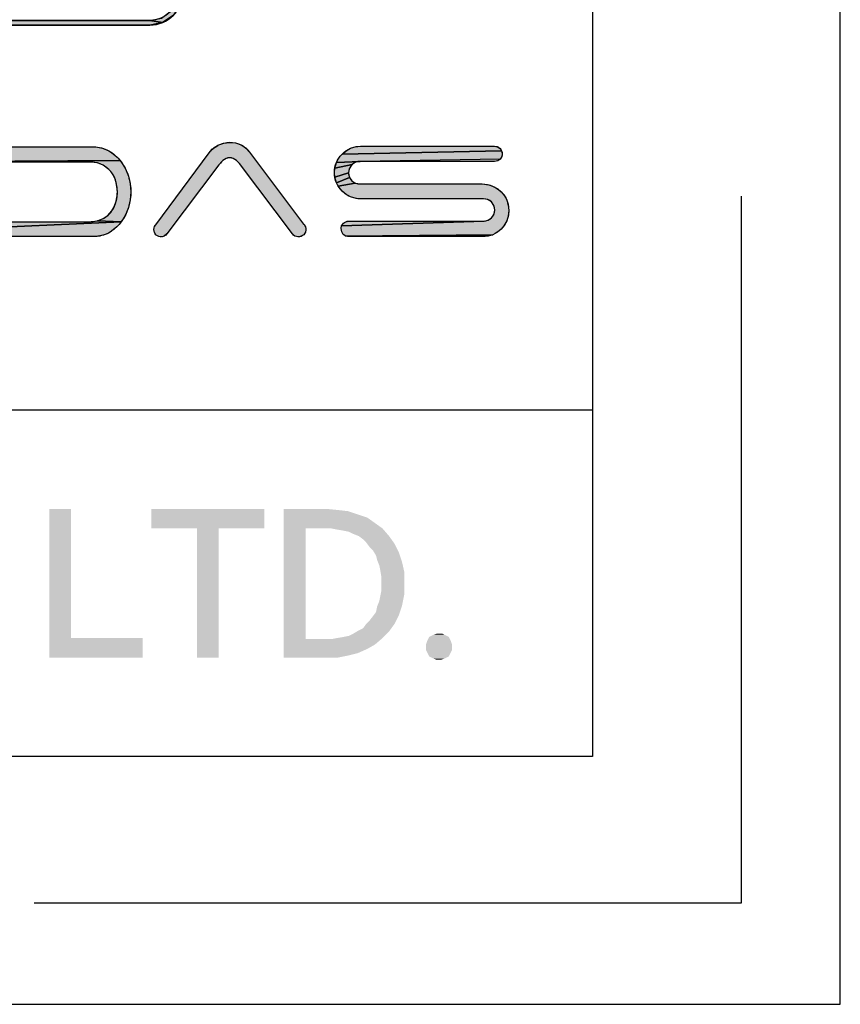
# Model space of a CAD drawing. Header units: millimetres. Extents: x 0 to 297, y 0 to 210.
# Tile 74 of 84: x 280 to 297, y 0 to 20. Entities that reach past the tile are written whole.
import ezdxf

# ---------------------------------------------------------------- set-up
doc = ezdxf.new("R2010")
doc.units = ezdxf.units.MM
doc.header["$LTSCALE"] = 16.335
doc.layers.get('0').update_dxf_attribs({"linetype": 'CONTINUOUS'})

# ---------------------------------------------------------------- blocks, each defined once
blk = doc.blocks.new('SFA_BL1', base_point=(278.979, 22.476))
at = {"linetype": 'CONTINUOUS', "true_color": 0x1e95d4}
for points in [[(283.733, 27.933), (283.733, 20.438), (283.682, 20.181), (283.533, 19.96), (283.32, 19.818), (283.062, 19.861), (283.297, 19.911), (283.494, 20.056), (283.589, 20.203), (283.639, 20.438), (283.639, 21.308), (283.733, 28.803)], [(283.062, 19.861), (283.32, 19.818), (283.062, 19.767), (282.192, 19.767), (274.697, 19.767), (274.44, 19.818), (274.462, 19.911), (274.697, 19.861), (275.567, 19.861)], [(281.974, 17.307), (282.109, 17.282), (282.235, 17.228), (282.299, 17.189), (282.359, 17.144), (282.469, 17.031), (279.272, 17.012), (279.219, 17.047), (279.189, 17.094), (279.176, 17.156), (279.184, 17.213), (279.219, 17.266), (279.266, 17.295), (279.328, 17.309), (281.926, 17.309)], [(286.167, 15.751), (286.179, 15.739), (286.204, 15.696), (286.212, 15.659), (286.212, 15.646), (286.212, 15.642), (286.203, 15.588), (286.169, 15.537), (286.125, 15.505), (286.063, 15.491), (286.053, 15.491), (285.992, 15.509), (285.941, 15.553), (284.896, 16.95), (284.874, 16.973), (284.814, 17.032), (284.744, 17.076), (284.675, 17.091), (284.606, 17.076), (284.538, 17.032), (284.527, 17.021), (284.455, 16.944), (283.409, 15.551), (283.353, 15.508), (283.31, 15.495), (283.247, 15.498), (283.191, 15.528), (283.185, 15.535), (283.157, 15.581), (283.145, 15.64), (283.149, 15.677), (283.158, 15.704), (283.182, 15.737), (284.26, 17.192), (284.329, 17.268), (284.434, 17.34), (284.437, 17.342), (284.554, 17.385), (284.676, 17.401), (284.795, 17.389), (284.907, 17.348), (284.958, 17.319), (285.004, 17.284), (285.078, 17.205)], [(287.229, 17.314), (287.318, 17.321), (290.023, 17.321), (290.08, 17.313), (290.133, 17.278), (290.163, 17.23), (286.944, 17.165), (287.044, 17.243), (287.113, 17.28)], [(290.176, 17.169), (290.168, 17.112), (290.133, 17.059), (287.306, 17.016), (286.829, 16.996), (286.888, 17.101), (286.944, 17.165), (290.163, 17.23)], [(282.48, 17.016), (282.565, 16.878), (282.631, 16.721), (282.667, 16.571), (282.683, 16.401), (282.668, 16.238), (282.631, 16.087), (282.57, 15.934), (282.486, 15.798), (282.005, 15.818), (282.122, 15.863), (282.216, 15.927), (282.297, 16.015), (282.347, 16.099), (282.384, 16.211), (282.385, 16.216), (282.401, 16.288), (282.409, 16.363), (282.409, 16.401), (282.397, 16.519), (282.385, 16.589), (282.357, 16.675), (282.297, 16.788), (282.233, 16.856), (282.121, 16.94), (282.005, 16.984), (281.865, 17.003), (281.838, 17.004), (279.328, 17.004), (279.272, 17.012), (282.469, 17.031)], [(287.135, 16.942), (287.09, 16.868), (287.074, 16.785), (286.795, 16.701), (286.788, 16.791), (286.795, 16.881), (287.145, 16.952)], [(287.211, 16.997), (287.145, 16.952), (286.795, 16.881), (286.829, 16.996), (287.306, 17.016), (287.221, 17.001)], [(287.075, 16.768), (287.096, 16.688), (286.829, 16.586), (286.795, 16.701), (287.074, 16.785)], [(287.143, 16.625), (287.211, 16.58), (286.866, 16.517), (286.829, 16.586), (287.096, 16.688)], [(289.981, 16.519), (290.087, 16.46), (290.152, 16.404), (290.208, 16.34), (290.241, 16.288), (290.267, 16.233), (290.293, 16.155), (290.308, 16.024), (290.3, 15.93), (290.267, 15.819), (290.208, 15.714), (290.152, 15.65), (290.083, 15.59), (289.984, 15.535), (287.023, 15.508), (286.969, 15.543), (286.94, 15.594), (286.927, 15.659), (286.935, 15.715), (289.811, 15.811), (289.89, 15.829), (289.958, 15.875), (290.007, 15.939), (290.028, 16.018), (290.028, 16.036), (290.013, 16.113), (290.007, 16.126), (289.958, 16.197), (289.892, 16.242), (289.881, 16.246), (289.797, 16.261), (287.318, 16.261), (287.229, 16.268), (287.113, 16.302), (287.008, 16.362), (286.944, 16.417), (286.866, 16.517), (287.211, 16.58), (287.221, 16.575), (287.306, 16.56), (289.772, 16.56), (289.903, 16.544)], [(281.838, 15.799), (281.866, 15.799), (282.005, 15.818), (282.486, 15.798), (279.176, 15.646), (279.481, 16.407), (279.481, 15.799)], [(282.391, 15.689), (282.263, 15.589), (282.203, 15.556), (282.14, 15.531), (282.004, 15.503), (279.322, 15.5), (279.266, 15.508), (279.219, 15.537), (279.189, 15.584), (279.176, 15.646), (282.486, 15.798), (282.443, 15.743)], [(287.017, 15.798), (287.079, 15.811), (289.803, 15.811), (289.811, 15.811), (286.935, 15.715), (286.97, 15.768)], [(289.89, 15.509), (289.772, 15.5), (289.732, 15.5), (287.079, 15.5), (287.023, 15.508), (289.984, 15.535)]]:
    blk.add_hatch(color=7, dxfattribs=at).paths.add_polyline_path(points)
at = {"color": 7, "linetype": 'CONTINUOUS', "true_color": 0x1e95d4}
for points in [[(283.733, 27.933), (283.733, 20.438), (283.682, 20.181), (283.533, 19.96), (283.32, 19.818), (283.062, 19.861), (283.297, 19.911), (283.494, 20.056), (283.589, 20.203), (283.639, 20.438), (283.639, 21.308), (283.733, 28.803), (283.733, 27.933)], [(283.062, 19.861), (283.32, 19.818), (283.062, 19.767), (282.192, 19.767), (274.697, 19.767), (274.44, 19.818), (274.462, 19.911), (274.697, 19.861), (275.567, 19.861), (283.062, 19.861)], [(281.974, 17.307), (282.109, 17.282), (282.235, 17.228), (282.299, 17.189), (282.359, 17.144), (282.469, 17.031), (279.272, 17.012), (279.219, 17.047), (279.189, 17.094), (279.176, 17.156), (279.184, 17.213), (279.219, 17.266), (279.266, 17.295), (279.328, 17.309), (281.926, 17.309), (281.974, 17.307)], [(286.167, 15.751), (286.179, 15.739), (286.204, 15.696), (286.212, 15.659), (286.212, 15.646), (286.212, 15.642), (286.203, 15.588), (286.169, 15.537), (286.125, 15.505), (286.063, 15.491), (286.053, 15.491), (285.992, 15.509), (285.941, 15.553), (284.896, 16.95), (284.874, 16.973), (284.814, 17.032), (284.744, 17.076), (284.675, 17.091), (284.606, 17.076), (284.538, 17.032), (284.527, 17.021), (284.455, 16.944), (283.409, 15.551), (283.353, 15.508), (283.31, 15.495), (283.247, 15.498), (283.191, 15.528), (283.185, 15.535), (283.157, 15.581), (283.145, 15.64), (283.149, 15.677), (283.158, 15.704), (283.182, 15.737), (284.26, 17.192), (284.329, 17.268), (284.434, 17.34), (284.437, 17.342), (284.554, 17.385), (284.676, 17.401), (284.795, 17.389), (284.907, 17.348), (284.958, 17.319), (285.004, 17.284), (285.078, 17.205), (286.167, 15.751)], [(287.229, 17.314), (287.318, 17.321), (290.023, 17.321), (290.08, 17.313), (290.133, 17.278), (290.163, 17.23), (286.944, 17.165), (287.044, 17.243), (287.113, 17.28), (287.229, 17.314)], [(290.176, 17.169), (290.168, 17.112), (290.133, 17.059), (287.306, 17.016), (286.829, 16.996), (286.888, 17.101), (286.944, 17.165), (290.163, 17.23), (290.176, 17.169)], [(282.48, 17.016), (282.565, 16.878), (282.631, 16.721), (282.667, 16.571), (282.683, 16.401), (282.668, 16.238), (282.631, 16.087), (282.57, 15.934), (282.486, 15.798), (282.005, 15.818), (282.122, 15.863), (282.216, 15.927), (282.297, 16.015), (282.347, 16.099), (282.384, 16.211), (282.385, 16.216), (282.401, 16.288), (282.409, 16.363), (282.409, 16.401), (282.397, 16.519), (282.385, 16.589), (282.357, 16.675), (282.297, 16.788), (282.233, 16.856), (282.121, 16.94), (282.005, 16.984), (281.865, 17.003), (281.838, 17.004), (279.328, 17.004)], [(279.272, 17.012), (282.469, 17.031), (282.48, 17.016)], [(287.135, 16.942), (287.09, 16.868), (287.074, 16.785), (286.795, 16.701), (286.788, 16.791), (286.795, 16.881), (287.145, 16.952), (287.135, 16.942)], [(287.211, 16.997), (287.145, 16.952), (286.795, 16.881), (286.829, 16.996), (287.306, 17.016), (287.221, 17.001), (287.211, 16.997)], [(287.075, 16.768), (287.096, 16.688), (286.829, 16.586), (286.795, 16.701), (287.074, 16.785), (287.075, 16.768)], [(287.143, 16.625), (287.211, 16.58), (286.866, 16.517), (286.829, 16.586), (287.096, 16.688), (287.143, 16.625)], [(289.981, 16.519), (290.087, 16.46), (290.152, 16.404), (290.208, 16.34), (290.241, 16.288), (290.267, 16.233), (290.293, 16.155), (290.308, 16.024), (290.3, 15.93), (290.267, 15.819), (290.208, 15.714), (290.152, 15.65), (290.083, 15.59), (289.984, 15.535), (287.023, 15.508), (286.969, 15.543), (286.94, 15.594), (286.927, 15.659), (286.935, 15.715), (289.811, 15.811), (289.89, 15.829), (289.958, 15.875), (290.007, 15.939), (290.028, 16.018), (290.028, 16.036), (290.013, 16.113), (290.007, 16.126), (289.958, 16.197), (289.892, 16.242), (289.881, 16.246), (289.797, 16.261), (287.318, 16.261), (287.229, 16.268), (287.113, 16.302), (287.008, 16.362), (286.944, 16.417), (286.866, 16.517), (287.211, 16.58), (287.221, 16.575), (287.306, 16.56), (289.772, 16.56), (289.903, 16.544), (289.981, 16.519)], [(281.838, 15.799), (281.866, 15.799), (282.005, 15.818), (282.486, 15.798), (279.176, 15.646), (279.481, 16.407), (279.481, 15.799), (281.838, 15.799)], [(282.391, 15.689), (282.263, 15.589), (282.203, 15.556), (282.14, 15.531), (282.004, 15.503), (279.322, 15.5), (279.266, 15.508), (279.219, 15.537), (279.189, 15.584), (279.176, 15.646), (282.486, 15.798), (282.443, 15.743), (282.391, 15.689)], [(287.017, 15.798), (287.079, 15.811), (289.803, 15.811), (289.811, 15.811), (286.935, 15.715), (286.97, 15.768), (287.017, 15.798)], [(289.89, 15.509), (289.772, 15.5), (289.732, 15.5), (287.079, 15.5), (287.023, 15.508), (289.984, 15.535), (289.89, 15.509)]]:
    blk.add_lwpolyline(points, dxfattribs=at)
at = {"color": 7, "linetype": 'CONTINUOUS'}
for points, knots in [([(283.062, 19.767), (283.062, 19.767), (274.697, 19.767), (274.697, 19.767), (274.327, 19.767), (274.026, 20.068), (274.026, 20.438), (274.026, 20.438), (274.026, 28.803), (274.026, 28.803), (274.026, 29.173), (274.327, 29.474), (274.697, 29.474), (274.697, 29.474), (283.062, 29.474), (283.062, 29.474), (283.432, 29.474), (283.733, 29.173), (283.733, 28.803), (283.733, 28.803), (283.733, 20.438), (283.733, 20.438), (283.733, 20.068), (283.432, 19.767), (283.062, 19.767)], [0, 0, 0, 0, 1, 1, 1, 2, 2, 2, 3, 3, 3, 4, 4, 4, 5, 5, 5, 6, 6, 6, 7, 7, 7, 8, 8, 8, 8]), ([(274.697, 29.38), (274.379, 29.38), (274.12, 29.121), (274.12, 28.803), (274.12, 28.803), (274.12, 20.438), (274.12, 20.438), (274.12, 20.12), (274.379, 19.861), (274.697, 19.861), (274.697, 19.861), (283.062, 19.861), (283.062, 19.861), (283.38, 19.861), (283.639, 20.12), (283.639, 20.438), (283.639, 20.438), (283.639, 28.803), (283.639, 28.803), (283.639, 29.121), (283.38, 29.38), (283.062, 29.38), (283.062, 29.38), (274.697, 29.38), (274.697, 29.38)], [0, 0, 0, 0, 1, 1, 1, 2, 2, 2, 3, 3, 3, 4, 4, 4, 5, 5, 5, 6, 6, 6, 7, 7, 7, 8, 8, 8, 8]), ([(282.48, 17.016), (282.408, 17.109), (282.328, 17.178), (282.235, 17.228), (282.14, 17.282), (282.039, 17.309), (281.926, 17.309), (281.926, 17.309), (279.328, 17.309), (279.328, 17.309), (279.281, 17.309), (279.247, 17.288), (279.219, 17.266), (279.181, 17.228), (279.176, 17.189), (279.176, 17.156), (279.176, 17.109), (279.197, 17.075), (279.219, 17.047), (279.257, 17.009), (279.295, 17.004), (279.328, 17.004), (279.328, 17.004), (281.838, 17.004), (281.838, 17.004), (281.947, 17.004), (282.042, 16.982), (282.121, 16.94), (282.188, 16.9), (282.248, 16.848), (282.297, 16.788), (282.336, 16.732), (282.366, 16.662), (282.385, 16.589), (282.397, 16.523), (282.409, 16.454), (282.409, 16.401), (282.409, 16.335), (282.402, 16.276), (282.385, 16.216), (282.369, 16.151), (282.346, 16.076), (282.297, 16.015), (282.254, 15.954), (282.195, 15.903), (282.122, 15.863), (282.042, 15.82), (281.947, 15.799), (281.838, 15.799), (281.838, 15.799), (279.481, 15.799), (279.481, 15.799), (279.481, 15.799), (279.481, 16.407), (279.481, 16.407), (279.481, 16.454), (279.46, 16.488), (279.438, 16.517), (279.4, 16.555), (279.361, 16.56), (279.328, 16.56), (279.281, 16.56), (279.247, 16.539), (279.219, 16.517), (279.181, 16.479), (279.176, 16.44), (279.176, 16.407), (279.176, 16.407), (279.176, 15.646), (279.176, 15.646), (279.176, 15.599), (279.197, 15.565), (279.219, 15.537), (279.251, 15.504), (279.293, 15.5), (279.322, 15.5), (279.322, 15.5), (281.973, 15.5), (281.973, 15.5), (282.083, 15.507), (282.177, 15.535), (282.263, 15.589), (282.366, 15.66), (282.436, 15.725), (282.486, 15.798), (282.548, 15.879), (282.595, 15.973), (282.631, 16.087), (282.664, 16.195), (282.683, 16.306), (282.683, 16.401), (282.683, 16.501), (282.665, 16.612), (282.631, 16.721), (282.6, 16.82), (282.549, 16.919), (282.48, 17.016)], [0, 0, 0, 0, 1, 1, 1, 2, 2, 2, 3, 3, 3, 4, 4, 4, 5, 5, 5, 6, 6, 6, 7, 7, 7, 8, 8, 8, 9, 9, 9, 10, 10, 10, 11, 11, 11, 12, 12, 12, 13, 13, 13, 14, 14, 14, 15, 15, 15, 16, 16, 16, 17, 17, 17, 18, 18, 18, 19, 19, 19, 20, 20, 20, 21, 21, 21, 22, 22, 22, 23, 23, 23, 24, 24, 24, 25, 25, 25, 26, 26, 26, 27, 27, 27, 28, 28, 28, 29, 29, 29, 30, 30, 30, 31, 31, 31, 32, 32, 32, 32]), ([(286.167, 15.751), (286.167, 15.751), (285.078, 17.205), (285.078, 17.205), (285.029, 17.269), (284.973, 17.316), (284.907, 17.348), (284.762, 17.421), (284.591, 17.419), (284.437, 17.342), (284.356, 17.297), (284.298, 17.248), (284.26, 17.192), (284.26, 17.192), (283.182, 15.737), (283.182, 15.737), (283.163, 15.718), (283.145, 15.696), (283.145, 15.64), (283.145, 15.593), (283.167, 15.559), (283.185, 15.535), (283.185, 15.535), (283.191, 15.528), (283.191, 15.528), (283.255, 15.473), (283.349, 15.483), (283.409, 15.551), (283.409, 15.551), (284.455, 16.944), (284.455, 16.944), (284.473, 16.966), (284.503, 16.997), (284.538, 17.032), (284.627, 17.11), (284.724, 17.111), (284.814, 17.032), (284.838, 17.012), (284.857, 16.992), (284.874, 16.973), (284.883, 16.963), (284.891, 16.954), (284.896, 16.95), (284.896, 16.95), (285.941, 15.553), (285.941, 15.553), (285.97, 15.516), (286.01, 15.494), (286.053, 15.491), (286.056, 15.491), (286.06, 15.491), (286.063, 15.491), (286.102, 15.491), (286.14, 15.507), (286.169, 15.537), (286.207, 15.574), (286.212, 15.613), (286.212, 15.646), (286.212, 15.661), (286.212, 15.681), (286.204, 15.696), (286.195, 15.724), (286.177, 15.742), (286.167, 15.751)], [0, 0, 0, 0, 1, 1, 1, 2, 2, 2, 3, 3, 3, 4, 4, 4, 5, 5, 5, 6, 6, 6, 7, 7, 7, 8, 8, 8, 9, 9, 9, 10, 10, 10, 11, 11, 11, 12, 12, 12, 13, 13, 13, 14, 14, 14, 15, 15, 15, 16, 16, 16, 17, 17, 17, 18, 18, 18, 19, 19, 19, 20, 20, 20, 21, 21, 21, 21]), ([(290.267, 16.233), (290.243, 16.295), (290.205, 16.35), (290.152, 16.404), (290.098, 16.457), (290.043, 16.495), (289.981, 16.519), (289.913, 16.547), (289.844, 16.56), (289.772, 16.56), (289.772, 16.56), (287.306, 16.56), (287.306, 16.56), (287.244, 16.56), (287.185, 16.583), (287.143, 16.625), (287.099, 16.665), (287.074, 16.721), (287.074, 16.785), (287.074, 16.847), (287.099, 16.907), (287.145, 16.952), (287.185, 16.993), (287.244, 17.016), (287.306, 17.016), (287.306, 17.016), (290.023, 17.016), (290.023, 17.016), (290.07, 17.016), (290.104, 17.037), (290.133, 17.059), (290.171, 17.097), (290.176, 17.136), (290.176, 17.169), (290.176, 17.215), (290.155, 17.25), (290.133, 17.278), (290.095, 17.316), (290.056, 17.321), (290.023, 17.321), (290.023, 17.321), (287.318, 17.321), (287.318, 17.321), (287.244, 17.321), (287.175, 17.307), (287.113, 17.28), (287.051, 17.252), (286.991, 17.211), (286.944, 17.165), (286.891, 17.112), (286.853, 17.056), (286.829, 16.996), (286.802, 16.934), (286.788, 16.866), (286.788, 16.791), (286.788, 16.717), (286.802, 16.648), (286.829, 16.586), (286.857, 16.524), (286.898, 16.464), (286.944, 16.417), (286.998, 16.364), (287.053, 16.326), (287.113, 16.302), (287.175, 16.275), (287.244, 16.261), (287.318, 16.261), (287.318, 16.261), (289.797, 16.261), (289.797, 16.261), (289.859, 16.261), (289.917, 16.238), (289.958, 16.197), (290.002, 16.153), (290.028, 16.093), (290.028, 16.036), (290.028, 15.973), (290.004, 15.916), (289.958, 15.875), (289.915, 15.833), (289.863, 15.811), (289.803, 15.811), (289.803, 15.811), (287.079, 15.811), (287.079, 15.811), (287.032, 15.811), (286.998, 15.79), (286.97, 15.768), (286.932, 15.73), (286.927, 15.692), (286.927, 15.659), (286.927, 15.612), (286.948, 15.571), (286.969, 15.543), (287.007, 15.505), (287.046, 15.5), (287.079, 15.5), (287.079, 15.5), (289.732, 15.5), (289.732, 15.5), (289.732, 15.5), (289.732, 15.5), (289.732, 15.5), (289.732, 15.5), (289.772, 15.5), (289.772, 15.5), (289.848, 15.5), (289.926, 15.509), (289.984, 15.535), (290.054, 15.563), (290.105, 15.603), (290.152, 15.65), (290.205, 15.703), (290.243, 15.759), (290.267, 15.819), (290.293, 15.878), (290.308, 15.952), (290.308, 16.024), (290.308, 16.096), (290.295, 16.165), (290.267, 16.233)], [0, 0, 0, 0, 1, 1, 1, 2, 2, 2, 3, 3, 3, 4, 4, 4, 5, 5, 5, 6, 6, 6, 7, 7, 7, 8, 8, 8, 9, 9, 9, 10, 10, 10, 11, 11, 11, 12, 12, 12, 13, 13, 13, 14, 14, 14, 15, 15, 15, 16, 16, 16, 17, 17, 17, 18, 18, 18, 19, 19, 19, 20, 20, 20, 21, 21, 21, 22, 22, 22, 23, 23, 23, 24, 24, 24, 25, 25, 25, 26, 26, 26, 27, 27, 27, 28, 28, 28, 29, 29, 29, 30, 30, 30, 31, 31, 31, 32, 32, 32, 33, 33, 33, 34, 34, 34, 35, 35, 35, 36, 36, 36, 37, 37, 37, 38, 38, 38, 39, 39, 39, 40, 40, 40, 40])]:
    blk.add_open_spline(points, degree=3, knots=knots, dxfattribs=at)
at = {"color": 7, "linetype": 'CONTINUOUS', "true_color": 0x1e95d4}
for points, knots in [([(283.062, 19.767), (283.062, 19.767), (274.697, 19.767), (274.697, 19.767), (274.327, 19.767), (274.026, 20.068), (274.026, 20.438), (274.026, 20.438), (274.026, 28.803), (274.026, 28.803), (274.026, 29.173), (274.327, 29.474), (274.697, 29.474), (274.697, 29.474), (283.062, 29.474), (283.062, 29.474), (283.432, 29.474), (283.733, 29.173), (283.733, 28.803), (283.733, 28.803), (283.733, 20.438), (283.733, 20.438), (283.733, 20.068), (283.432, 19.767), (283.062, 19.767)], [0, 0, 0, 0, 1, 1, 1, 2, 2, 2, 3, 3, 3, 4, 4, 4, 5, 5, 5, 6, 6, 6, 7, 7, 7, 8, 8, 8, 8]), ([(274.697, 29.38), (274.379, 29.38), (274.12, 29.121), (274.12, 28.803), (274.12, 28.803), (274.12, 20.438), (274.12, 20.438), (274.12, 20.12), (274.379, 19.861), (274.697, 19.861), (274.697, 19.861), (283.062, 19.861), (283.062, 19.861), (283.38, 19.861), (283.639, 20.12), (283.639, 20.438), (283.639, 20.438), (283.639, 28.803), (283.639, 28.803), (283.639, 29.121), (283.38, 29.38), (283.062, 29.38), (283.062, 29.38), (274.697, 29.38), (274.697, 29.38)], [0, 0, 0, 0, 1, 1, 1, 2, 2, 2, 3, 3, 3, 4, 4, 4, 5, 5, 5, 6, 6, 6, 7, 7, 7, 8, 8, 8, 8]), ([(282.48, 17.016), (282.408, 17.109), (282.328, 17.178), (282.235, 17.228), (282.14, 17.282), (282.039, 17.309), (281.926, 17.309), (281.926, 17.309), (279.328, 17.309), (279.328, 17.309), (279.281, 17.309), (279.247, 17.288), (279.219, 17.266), (279.181, 17.228), (279.176, 17.189), (279.176, 17.156), (279.176, 17.109), (279.197, 17.075), (279.219, 17.047), (279.257, 17.009), (279.295, 17.004), (279.328, 17.004), (279.328, 17.004), (281.838, 17.004), (281.838, 17.004), (281.947, 17.004), (282.042, 16.982), (282.121, 16.94), (282.188, 16.9), (282.248, 16.848), (282.297, 16.788), (282.336, 16.732), (282.366, 16.662), (282.385, 16.589), (282.397, 16.523), (282.409, 16.454), (282.409, 16.401), (282.409, 16.335), (282.402, 16.276), (282.385, 16.216), (282.369, 16.151), (282.346, 16.076), (282.297, 16.015), (282.254, 15.954), (282.195, 15.903), (282.122, 15.863), (282.042, 15.82), (281.947, 15.799), (281.838, 15.799), (281.838, 15.799), (279.481, 15.799), (279.481, 15.799), (279.481, 15.799), (279.481, 16.407), (279.481, 16.407), (279.481, 16.454), (279.46, 16.488), (279.438, 16.517), (279.4, 16.555), (279.361, 16.56), (279.328, 16.56), (279.281, 16.56), (279.247, 16.539), (279.219, 16.517), (279.181, 16.479), (279.176, 16.44), (279.176, 16.407), (279.176, 16.407), (279.176, 15.646), (279.176, 15.646), (279.176, 15.599), (279.197, 15.565), (279.219, 15.537), (279.251, 15.504), (279.293, 15.5), (279.322, 15.5), (279.322, 15.5), (281.973, 15.5), (281.973, 15.5), (282.083, 15.507), (282.177, 15.535), (282.263, 15.589), (282.366, 15.66), (282.436, 15.725), (282.486, 15.798), (282.548, 15.879), (282.595, 15.973), (282.631, 16.087), (282.664, 16.195), (282.683, 16.306), (282.683, 16.401), (282.683, 16.501), (282.665, 16.612), (282.631, 16.721), (282.6, 16.82), (282.549, 16.919), (282.48, 17.016)], [0, 0, 0, 0, 1, 1, 1, 2, 2, 2, 3, 3, 3, 4, 4, 4, 5, 5, 5, 6, 6, 6, 7, 7, 7, 8, 8, 8, 9, 9, 9, 10, 10, 10, 11, 11, 11, 12, 12, 12, 13, 13, 13, 14, 14, 14, 15, 15, 15, 16, 16, 16, 17, 17, 17, 18, 18, 18, 19, 19, 19, 20, 20, 20, 21, 21, 21, 22, 22, 22, 23, 23, 23, 24, 24, 24, 25, 25, 25, 26, 26, 26, 27, 27, 27, 28, 28, 28, 29, 29, 29, 30, 30, 30, 31, 31, 31, 32, 32, 32, 32]), ([(286.167, 15.751), (286.167, 15.751), (285.078, 17.205), (285.078, 17.205), (285.029, 17.269), (284.973, 17.316), (284.907, 17.348), (284.762, 17.421), (284.591, 17.419), (284.437, 17.342), (284.356, 17.297), (284.298, 17.248), (284.26, 17.192), (284.26, 17.192), (283.182, 15.737), (283.182, 15.737), (283.163, 15.718), (283.145, 15.696), (283.145, 15.64), (283.145, 15.593), (283.167, 15.559), (283.185, 15.535), (283.185, 15.535), (283.191, 15.528), (283.191, 15.528), (283.255, 15.473), (283.349, 15.483), (283.409, 15.551), (283.409, 15.551), (284.455, 16.944), (284.455, 16.944), (284.473, 16.966), (284.503, 16.997), (284.538, 17.032), (284.627, 17.11), (284.724, 17.111), (284.814, 17.032), (284.838, 17.012), (284.857, 16.992), (284.874, 16.973), (284.883, 16.963), (284.891, 16.954), (284.896, 16.95), (284.896, 16.95), (285.941, 15.553), (285.941, 15.553), (285.97, 15.516), (286.01, 15.494), (286.053, 15.491), (286.056, 15.491), (286.06, 15.491), (286.063, 15.491), (286.102, 15.491), (286.14, 15.507), (286.169, 15.537), (286.207, 15.574), (286.212, 15.613), (286.212, 15.646), (286.212, 15.661), (286.212, 15.681), (286.204, 15.696), (286.195, 15.724), (286.177, 15.742), (286.167, 15.751)], [0, 0, 0, 0, 1, 1, 1, 2, 2, 2, 3, 3, 3, 4, 4, 4, 5, 5, 5, 6, 6, 6, 7, 7, 7, 8, 8, 8, 9, 9, 9, 10, 10, 10, 11, 11, 11, 12, 12, 12, 13, 13, 13, 14, 14, 14, 15, 15, 15, 16, 16, 16, 17, 17, 17, 18, 18, 18, 19, 19, 19, 20, 20, 20, 21, 21, 21, 21]), ([(290.267, 16.233), (290.243, 16.295), (290.205, 16.35), (290.152, 16.404), (290.098, 16.457), (290.043, 16.495), (289.981, 16.519), (289.913, 16.547), (289.844, 16.56), (289.772, 16.56), (289.772, 16.56), (287.306, 16.56), (287.306, 16.56), (287.244, 16.56), (287.185, 16.583), (287.143, 16.625), (287.099, 16.665), (287.074, 16.721), (287.074, 16.785), (287.074, 16.847), (287.099, 16.907), (287.145, 16.952), (287.185, 16.993), (287.244, 17.016), (287.306, 17.016), (287.306, 17.016), (290.023, 17.016), (290.023, 17.016), (290.07, 17.016), (290.104, 17.037), (290.133, 17.059), (290.171, 17.097), (290.176, 17.136), (290.176, 17.169), (290.176, 17.215), (290.155, 17.25), (290.133, 17.278), (290.095, 17.316), (290.056, 17.321), (290.023, 17.321), (290.023, 17.321), (287.318, 17.321), (287.318, 17.321), (287.244, 17.321), (287.175, 17.307), (287.113, 17.28), (287.051, 17.252), (286.991, 17.211), (286.944, 17.165), (286.891, 17.112), (286.853, 17.056), (286.829, 16.996), (286.802, 16.934), (286.788, 16.866), (286.788, 16.791), (286.788, 16.717), (286.802, 16.648), (286.829, 16.586), (286.857, 16.524), (286.898, 16.464), (286.944, 16.417), (286.998, 16.364), (287.053, 16.326), (287.113, 16.302), (287.175, 16.275), (287.244, 16.261), (287.318, 16.261), (287.318, 16.261), (289.797, 16.261), (289.797, 16.261), (289.859, 16.261), (289.917, 16.238), (289.958, 16.197), (290.002, 16.153), (290.028, 16.093), (290.028, 16.036), (290.028, 15.973), (290.004, 15.916), (289.958, 15.875), (289.915, 15.833), (289.863, 15.811), (289.803, 15.811), (289.803, 15.811), (287.079, 15.811), (287.079, 15.811), (287.032, 15.811), (286.998, 15.79), (286.97, 15.768), (286.932, 15.73), (286.927, 15.692), (286.927, 15.659), (286.927, 15.612), (286.948, 15.571), (286.969, 15.543), (287.007, 15.505), (287.046, 15.5), (287.079, 15.5), (287.079, 15.5), (289.732, 15.5), (289.732, 15.5), (289.732, 15.5), (289.732, 15.5), (289.732, 15.5), (289.732, 15.5), (289.772, 15.5), (289.772, 15.5), (289.848, 15.5), (289.926, 15.509), (289.984, 15.535), (290.054, 15.563), (290.105, 15.603), (290.152, 15.65), (290.205, 15.703), (290.243, 15.759), (290.267, 15.819), (290.293, 15.878), (290.308, 15.952), (290.308, 16.024), (290.308, 16.096), (290.295, 16.165), (290.267, 16.233)], [0, 0, 0, 0, 1, 1, 1, 2, 2, 2, 3, 3, 3, 4, 4, 4, 5, 5, 5, 6, 6, 6, 7, 7, 7, 8, 8, 8, 9, 9, 9, 10, 10, 10, 11, 11, 11, 12, 12, 12, 13, 13, 13, 14, 14, 14, 15, 15, 15, 16, 16, 16, 17, 17, 17, 18, 18, 18, 19, 19, 19, 20, 20, 20, 21, 21, 21, 22, 22, 22, 23, 23, 23, 24, 24, 24, 25, 25, 25, 26, 26, 26, 27, 27, 27, 28, 28, 28, 29, 29, 29, 30, 30, 30, 31, 31, 31, 32, 32, 32, 33, 33, 33, 34, 34, 34, 35, 35, 35, 36, 36, 36, 37, 37, 37, 38, 38, 38, 39, 39, 39, 40, 40, 40, 40])]:
    blk.add_open_spline(points, degree=3, knots=knots, dxfattribs=at)
for points in [[(290.085, 17.029), (290.023, 17.016), (290.133, 17.059), (287.306, 17.016)], [(281.973, 15.5), (279.322, 15.5), (282.004, 15.503)]]:
    blk.add_solid(points, dxfattribs=at)

msp = doc.modelspace()

# ---------------------------------------------------------------- linework, layer by layer
at = {"color": 7, "linetype": 'CONTINUOUS'}
for p, q in [((297, 0), (297, 210)), ((0, 0), (297, 0))]:
    msp.add_line(p, q, dxfattribs=at)
at = {"color": 7, "linetype": 'CONTINUOUS', "true_color": 0x00bfff}
for p, q in [((292, 205), (292, 5)), ((295, 16.311), (295, 2.039)), ((92, 12), (292, 12)), ((292, 5), (5, 5)), ((295, 2.039), (280.728, 2.039))]:
    msp.add_line(p, q, dxfattribs=at)
at = {"color": 7, "linetype": 'CONTINUOUS'}
for points in [[(281.476, 10), (281.476, 7.394), (281.038, 7)], [(281.476, 10), (281.038, 7), (281.038, 10)], [(285.374, 10), (283.097, 9.606), (283.097, 10)], [(284.016, 9.606), (283.097, 9.606), (285.374, 10)], [(284.454, 9.606), (284.016, 9.606), (285.374, 10)], [(284.454, 9.606), (285.374, 10), (285.374, 9.606)], [(285.768, 10), (286.644, 10), (286.206, 9.606)], [(286.206, 9.606), (285.768, 7), (285.768, 10)], [(286.644, 10), (286.863, 9.978), (286.206, 9.606)], [(286.863, 9.978), (287.06, 9.956), (286.206, 9.606)], [(287.06, 9.956), (287.257, 9.891), (286.206, 9.606)], [(287.257, 9.891), (287.454, 9.825), (286.206, 9.606)], [(287.454, 9.825), (287.608, 9.715), (286.206, 9.606)], [(284.454, 9.606), (284.016, 7), (284.016, 9.606)], [(284.016, 7), (284.454, 9.606), (284.454, 7)], [(286.206, 9.606), (286.206, 7.372), (285.768, 7)], [(286.6, 9.606), (286.206, 9.606), (287.608, 9.715)], [(286.732, 9.606), (286.6, 9.606), (287.608, 9.715)], [(286.732, 9.606), (287.608, 9.715), (287.761, 9.606)], [(287.761, 9.606), (286.841, 9.584), (286.732, 9.606)], [(286.973, 9.562), (286.841, 9.584), (287.761, 9.606)], [(287.082, 9.54), (286.973, 9.562), (287.761, 9.606)], [(287.17, 9.496), (287.082, 9.54), (287.761, 9.606)], [(287.279, 9.453), (287.17, 9.496), (287.761, 9.606)], [(287.279, 9.453), (287.761, 9.606), (287.892, 9.453)], [(287.892, 9.453), (287.367, 9.387), (287.279, 9.453)], [(287.432, 9.321), (287.367, 9.387), (287.892, 9.453)], [(287.432, 9.321), (287.892, 9.453), (288.002, 9.299)], [(288.002, 9.299), (287.498, 9.234), (287.432, 9.321)], [(287.564, 9.168), (287.498, 9.234), (288.002, 9.299)], [(287.564, 9.168), (288.002, 9.299), (288.089, 9.124)], [(288.089, 9.124), (287.63, 9.058), (287.564, 9.168)], [(287.651, 8.971), (287.63, 9.058), (288.089, 9.124)], [(287.651, 8.971), (288.089, 9.124), (288.155, 8.927)], [(288.155, 8.927), (287.695, 8.861), (287.651, 8.971)], [(287.717, 8.752), (287.695, 8.861), (288.155, 8.927)], [(287.717, 8.752), (288.155, 8.927), (288.199, 8.73)], [(288.199, 8.73), (287.739, 8.62), (287.717, 8.752)], [(287.739, 8.489), (287.739, 8.62), (288.199, 8.73)], [(287.739, 8.489), (288.199, 8.73), (288.199, 8.489)], [(288.199, 8.27), (287.717, 8.248), (287.739, 8.358)], [(288.199, 8.489), (287.739, 8.358), (287.739, 8.489)], [(287.739, 8.358), (288.199, 8.489), (288.199, 8.27)], [(287.695, 8.139), (287.717, 8.248), (288.199, 8.27)], [(287.695, 8.139), (288.199, 8.27), (288.155, 8.051)], [(287.63, 7.92), (287.651, 8.029), (288.155, 8.051)], [(287.63, 7.92), (288.155, 8.051), (288.089, 7.854)], [(288.155, 8.051), (287.651, 8.029), (287.695, 8.139)], [(287.432, 7.679), (287.498, 7.745), (288.089, 7.854)], [(287.432, 7.679), (288.089, 7.854), (288.002, 7.679)], [(287.498, 7.745), (287.564, 7.832), (288.089, 7.854)], [(288.089, 7.854), (287.564, 7.832), (287.63, 7.92)], [(287.279, 7.547), (287.367, 7.591), (288.002, 7.679)], [(287.279, 7.547), (288.002, 7.679), (287.892, 7.526)], [(288.002, 7.679), (287.367, 7.591), (287.432, 7.679)], [(281.476, 7.394), (282.922, 7.394), (281.038, 7)], [(281.038, 7), (282.922, 7.394), (282.922, 7)], [(286.732, 7.372), (287.608, 7.263), (285.768, 7)], [(286.6, 7.372), (286.732, 7.372), (285.768, 7)], [(286.206, 7.372), (286.6, 7.372), (285.768, 7)], [(287.761, 7.394), (286.732, 7.372), (286.841, 7.394)], [(286.732, 7.372), (287.761, 7.394), (287.608, 7.263)], [(286.841, 7.394), (286.973, 7.416), (287.892, 7.526)], [(286.841, 7.394), (287.892, 7.526), (287.761, 7.394)], [(286.973, 7.416), (287.082, 7.438), (287.892, 7.526)], [(287.082, 7.438), (287.17, 7.482), (287.892, 7.526)], [(287.892, 7.526), (287.17, 7.482), (287.279, 7.547)], [(289.119, 7.372), (288.659, 7.328), (288.681, 7.372)], [(288.659, 7.328), (289.119, 7.372), (289.141, 7.328)], [(289.097, 7.416), (288.681, 7.372), (288.703, 7.416)], [(288.681, 7.372), (289.097, 7.416), (289.119, 7.372)], [(289.053, 7.438), (288.703, 7.416), (288.746, 7.438)], [(288.703, 7.416), (289.053, 7.438), (289.097, 7.416)], [(289.009, 7.46), (288.746, 7.438), (288.79, 7.46)], [(288.746, 7.438), (289.009, 7.46), (289.053, 7.438)], [(288.9, 7.482), (288.965, 7.482), (288.79, 7.46)], [(288.9, 7.482), (288.79, 7.46), (288.856, 7.482)], [(288.79, 7.46), (288.965, 7.482), (289.009, 7.46)], [(287.608, 7.263), (287.454, 7.175), (285.768, 7)], [(287.454, 7.175), (287.257, 7.088), (285.768, 7)], [(289.141, 7.328), (288.637, 7.263), (288.659, 7.328)], [(288.637, 7.263), (289.141, 7.328), (289.162, 7.263)], [(289.162, 7.263), (288.637, 7.219), (288.637, 7.263)], [(288.637, 7.219), (289.162, 7.263), (289.162, 7.219)], [(289.162, 7.219), (288.637, 7.153), (288.637, 7.219)], [(288.637, 7.153), (289.162, 7.219), (289.162, 7.153)], [(287.257, 7.088), (287.082, 7.044), (285.768, 7)], [(286.644, 7), (285.768, 7), (287.082, 7.044)], [(286.644, 7), (287.082, 7.044), (286.863, 7)], [(289.162, 7.153), (288.659, 7.109), (288.637, 7.153)], [(288.659, 7.109), (289.162, 7.153), (289.141, 7.109)], [(289.141, 7.109), (288.681, 7.066), (288.659, 7.109)], [(288.681, 7.066), (289.141, 7.109), (289.119, 7.066)], [(289.119, 7.066), (288.703, 7.022), (288.681, 7.066)], [(288.703, 7.022), (289.119, 7.066), (289.097, 7.022)], [(289.097, 7.022), (288.746, 7), (288.703, 7.022)], [(288.746, 7), (289.097, 7.022), (289.053, 7)], [(289.053, 7), (288.79, 6.978), (288.746, 7)], [(288.79, 6.978), (289.053, 7), (289.009, 6.978)], [(289.009, 6.978), (288.856, 6.956), (288.79, 6.978)], [(288.9, 6.956), (288.856, 6.956), (289.009, 6.978)], [(288.9, 6.956), (289.009, 6.978), (288.943, 6.956)]]:
    msp.add_solid(points, dxfattribs=at)

# ---------------------------------------------------------------- block references
msp.add_blockref('SFA_BL1', (278.979, 22.476), dxfattribs=at)

doc.saveas('drawing.dxf')
